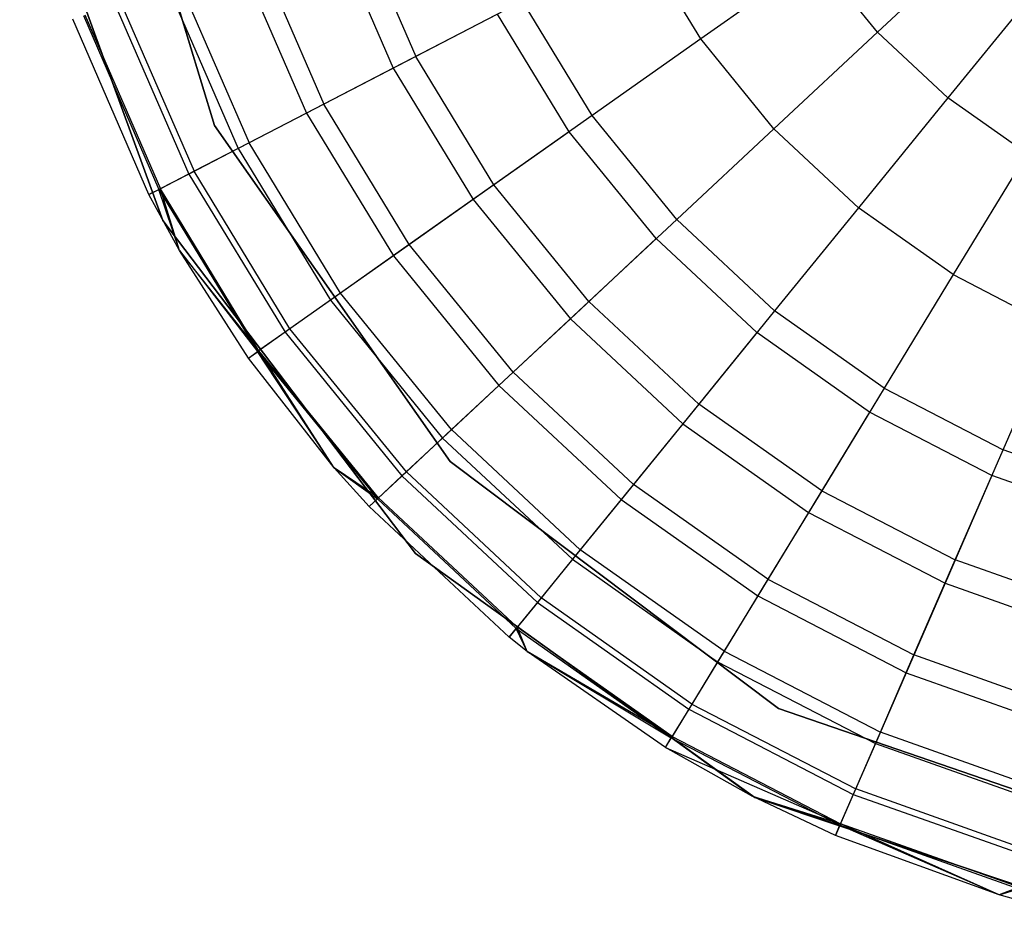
# Model space of a CAD drawing. Extents: x 0.4 to 40.3, y 0.4 to 40.3.
# Tile 15 of 243: x 10.136 to 10.481, y 3 to 3.32. Entities that reach past the tile are written whole.
import ezdxf

# ---------------------------------------------------------------- set-up
doc = ezdxf.new("R2010")
doc.units = 0
doc.header["$MEASUREMENT"] = 0
doc.layers.get('0').update_dxf_attribs({"color": 13, "linetype": 'CONTINUOUS'})

# ---------------------------------------------------------------- blocks, each defined once
blk = doc.blocks.new('ORTO-XII-B-11464-11465_ST0')
at = {"color": 0}
for p, q in [((10.20402, 3.28269, 10.00295), (10.16183, 3.42049, 10.00295)), ((10.16183, 3.42049, 3.31004), (10.20402, 3.28269, 3.31004)), ((10.16183, 3.42049, 3.31004), (10.20402, 3.28269, 3.31004)), ((10.20402, 3.28269, 10.00295), (10.16183, 3.42049, 10.00295)), ((10.13563, 3.38708, 10.00295), (10.18585, 3.24925, 10.00295)), ((10.18585, 3.24925, 3.31004), (10.13563, 3.38708, 3.31004)), ((10.13563, 3.38708, 10.00295), (10.18585, 3.24925, 10.00295)), ((10.18585, 3.24925, 3.31004), (10.13563, 3.38708, 3.31004)), ((10.25363, 3.3553, 12.12299), (10.27465, 3.3069, 12.12299)), ((10.25363, 3.3553, 12.12299), (10.27465, 3.3069, 12.12299)), ((10.24523, 3.35232, 9.93704), (10.26674, 3.3028, 9.93704)), ((10.24523, 3.35232, 9.93704), (10.26674, 3.3028, 9.93704)), ((10.47409, 3.35042, 12.19207), (10.43662, 3.31542, 12.18758)), ((10.47409, 3.35042, 12.19207), (10.43662, 3.31542, 12.18758)), ((10.37463, 3.31302, 12.17426), (10.35351, 3.34776, 12.17426)), ((10.37463, 3.31302, 12.17426), (10.35351, 3.34776, 12.17426)), ((10.21934, 3.34311, 12.08659), (10.24234, 3.29015, 12.08659)), ((10.21934, 3.34311, 12.08659), (10.24234, 3.29015, 12.08659)), ((10.41524, 3.34169, 12.18758), (10.37463, 3.31302, 12.17426)), ((10.41524, 3.34169, 12.18758), (10.37463, 3.31302, 12.17426)), ((10.43662, 3.31542, 12.18758), (10.41524, 3.34169, 12.18758)), ((10.43662, 3.31542, 12.18758), (10.41524, 3.34169, 12.18758)), ((10.21291, 3.34083, 10.0086), (10.23629, 3.28702, 10.0086)), ((10.21291, 3.34083, 10.0086), (10.23629, 3.28702, 10.0086)), ((10.18744, 3.33178, 10.08321), (10.21228, 3.27458, 10.08321)), ((10.18744, 3.33178, 10.08321), (10.21228, 3.27458, 10.08321)), ((10.19152, 3.33323, 12.04443), (10.21613, 3.27657, 12.04443)), ((10.19152, 3.33323, 12.04443), (10.21613, 3.27657, 12.04443)), ((10.49373, 3.33208, 12.19207), (10.46137, 3.29231, 12.18758)), ((10.49373, 3.33208, 12.19207), (10.46137, 3.29231, 12.18758)), ((10.16906, 3.32524, 10.16013), (10.19496, 3.26561, 10.16013)), ((10.16906, 3.32524, 10.16013), (10.19496, 3.26561, 10.16013)), ((10.17102, 3.32594, 11.99778), (10.19681, 3.26657, 11.99778)), ((10.17102, 3.32594, 11.99778), (10.19681, 3.26657, 11.99778)), ((10.31209, 3.3263, 12.15251), (10.27465, 3.3069, 12.12299)), ((10.31209, 3.3263, 12.15251), (10.27465, 3.3069, 12.12299)), ((10.33652, 3.28612, 12.15251), (10.31209, 3.3263, 12.15251)), ((10.33652, 3.28612, 12.15251), (10.31209, 3.3263, 12.15251)), ((10.15796, 3.3213, 10.23861), (10.1845, 3.26019, 10.23861)), ((10.15796, 3.3213, 10.23861), (10.1845, 3.26019, 10.23861)), ((10.15847, 3.32148, 11.94807), (10.18499, 3.26044, 11.94807)), ((10.15847, 3.32148, 11.94807), (10.18499, 3.26044, 11.94807)), ((10.30335, 3.32177, 9.86923), (10.26674, 3.3028, 9.93704)), ((10.30335, 3.32177, 9.86923), (10.26674, 3.3028, 9.93704)), ((10.32848, 3.28045, 9.86923), (10.30335, 3.32177, 9.86923)), ((10.32848, 3.28045, 9.86923), (10.30335, 3.32177, 9.86923)), ((10.181, 3.25837, 10.31787), (10.15424, 3.31998, 10.31787)), ((10.181, 3.25837, 11.89679), (10.15424, 3.31998, 11.89679)), ((10.181, 3.25837, 10.31787), (10.15424, 3.31998, 10.31787)), ((10.181, 3.25837, 11.89679), (10.15424, 3.31998, 11.89679)), ((10.43662, 3.31542, 12.18758), (10.40028, 3.28149, 12.17426)), ((10.43662, 3.31542, 12.18758), (10.40028, 3.28149, 12.17426)), ((10.43662, 3.31542, 12.18758), (10.46137, 3.29231, 12.18758)), ((10.43662, 3.31542, 12.18758), (10.46137, 3.29231, 12.18758)), ((10.37463, 3.31302, 12.17426), (10.33652, 3.28612, 12.15251)), ((10.37463, 3.31302, 12.17426), (10.33652, 3.28612, 12.15251)), ((10.40028, 3.28149, 12.17426), (10.37463, 3.31302, 12.17426)), ((10.40028, 3.28149, 12.17426), (10.37463, 3.31302, 12.17426)), ((10.27465, 3.3069, 12.12299), (10.24234, 3.29015, 12.08659)), ((10.27465, 3.3069, 12.12299), (10.24234, 3.29015, 12.08659)), ((10.30207, 3.26181, 12.12299), (10.27465, 3.3069, 12.12299)), ((10.30207, 3.26181, 12.12299), (10.27465, 3.3069, 12.12299)), ((10.26674, 3.3028, 9.93704), (10.23629, 3.28702, 10.0086)), ((10.26674, 3.3028, 9.93704), (10.23629, 3.28702, 10.0086)), ((10.26674, 3.3028, 9.93704), (10.29479, 3.25667, 9.93704)), ((10.26674, 3.3028, 9.93704), (10.29479, 3.25667, 9.93704)), ((10.24234, 3.29015, 12.08659), (10.21613, 3.27657, 12.04443)), ((10.24234, 3.29015, 12.08659), (10.21613, 3.27657, 12.04443)), ((10.27234, 3.24082, 12.08659), (10.24234, 3.29015, 12.08659)), ((10.27234, 3.24082, 12.08659), (10.24234, 3.29015, 12.08659)), ((10.46137, 3.29231, 12.18758), (10.42999, 3.25374, 12.17426)), ((10.46137, 3.29231, 12.18758), (10.42999, 3.25374, 12.17426)), ((10.48903, 3.27278, 12.18758), (10.46137, 3.29231, 12.18758)), ((10.48903, 3.27278, 12.18758), (10.46137, 3.29231, 12.18758)), ((10.23629, 3.28702, 10.0086), (10.21228, 3.27458, 10.08321)), ((10.23629, 3.28702, 10.0086), (10.21228, 3.27458, 10.08321)), ((10.23629, 3.28702, 10.0086), (10.26677, 3.23689, 10.0086)), ((10.23629, 3.28702, 10.0086), (10.26677, 3.23689, 10.0086)), ((10.33652, 3.28612, 12.15251), (10.30207, 3.26181, 12.12299)), ((10.33652, 3.28612, 12.15251), (10.30207, 3.26181, 12.12299)), ((10.36619, 3.24965, 12.15251), (10.33652, 3.28612, 12.15251)), ((10.36619, 3.24965, 12.15251), (10.33652, 3.28612, 12.15251)), ((10.28673, 3.16467, 10.00295), (10.20402, 3.28269, 10.00295)), ((10.20402, 3.28269, 3.31004), (10.28673, 3.16467, 3.31004)), ((10.20402, 3.28269, 3.31004), (10.28673, 3.16467, 3.31004)), ((10.20402, 3.28269, 3.31004), (10.20402, 3.28269, 10.00295)), ((10.28673, 3.16467, 10.00295), (10.20402, 3.28269, 10.00295)), ((10.20402, 3.28269, 3.31004), (10.20402, 3.28269, 10.00295)), ((10.32848, 3.28045, 9.86923), (10.29479, 3.25667, 9.93704)), ((10.32848, 3.28045, 9.86923), (10.29479, 3.25667, 9.93704)), ((10.359, 3.24293, 9.86923), (10.32848, 3.28045, 9.86923)), ((10.359, 3.24293, 9.86923), (10.32848, 3.28045, 9.86923)), ((10.40028, 3.28149, 12.17426), (10.36619, 3.24965, 12.15251)), ((10.40028, 3.28149, 12.17426), (10.36619, 3.24965, 12.15251)), ((10.40028, 3.28149, 12.17426), (10.42999, 3.25374, 12.17426)), ((10.40028, 3.28149, 12.17426), (10.42999, 3.25374, 12.17426)), ((10.21613, 3.27657, 12.04443), (10.19681, 3.26657, 11.99778)), ((10.21613, 3.27657, 12.04443), (10.19681, 3.26657, 11.99778)), ((10.24822, 3.2238, 12.04443), (10.21613, 3.27657, 12.04443)), ((10.24822, 3.2238, 12.04443), (10.21613, 3.27657, 12.04443)), ((10.21228, 3.27458, 10.08321), (10.19496, 3.26561, 10.16013)), ((10.21228, 3.27458, 10.08321), (10.19496, 3.26561, 10.16013)), ((10.21228, 3.27458, 10.08321), (10.24468, 3.2213, 10.08321)), ((10.21228, 3.27458, 10.08321), (10.24468, 3.2213, 10.08321)), ((10.48903, 3.27278, 12.18758), (10.4632, 3.2303, 12.17426)), ((10.48903, 3.27278, 12.18758), (10.4632, 3.2303, 12.17426)), ((10.19496, 3.26561, 10.16013), (10.1845, 3.26019, 10.23861)), ((10.19496, 3.26561, 10.16013), (10.1845, 3.26019, 10.23861)), ((10.19681, 3.26657, 11.99778), (10.18499, 3.26044, 11.94807)), ((10.19681, 3.26657, 11.99778), (10.18499, 3.26044, 11.94807)), ((10.19496, 3.26561, 10.16013), (10.22875, 3.21005, 10.16013)), ((10.19496, 3.26561, 10.16013), (10.22875, 3.21005, 10.16013)), ((10.23045, 3.21125, 11.99778), (10.19681, 3.26657, 11.99778)), ((10.23045, 3.21125, 11.99778), (10.19681, 3.26657, 11.99778)), ((10.30207, 3.26181, 12.12299), (10.27234, 3.24082, 12.08659)), ((10.30207, 3.26181, 12.12299), (10.27234, 3.24082, 12.08659)), ((10.33538, 3.22087, 12.12299), (10.30207, 3.26181, 12.12299)), ((10.33538, 3.22087, 12.12299), (10.30207, 3.26181, 12.12299)), ((10.18499, 3.26044, 11.94807), (10.181, 3.25837, 11.89679)), ((10.18499, 3.26044, 11.94807), (10.181, 3.25837, 11.89679)), ((10.181, 3.25837, 10.31787), (10.1845, 3.26019, 10.23861)), ((10.181, 3.25837, 10.31787), (10.1845, 3.26019, 10.23861)), ((10.19176, 3.23872, 10.31787), (10.181, 3.25837, 10.31787)), ((10.19176, 3.23872, 11.89679), (10.181, 3.25837, 11.89679)), ((10.181, 3.25837, 11.89679), (10.181, 3.25837, 10.31787)), ((10.19176, 3.23872, 10.31787), (10.181, 3.25837, 10.31787)), ((10.181, 3.25837, 11.89679), (10.181, 3.25837, 10.31787)), ((10.19176, 3.23872, 11.89679), (10.181, 3.25837, 11.89679)), ((10.19176, 3.23872, 10.31787), (10.1845, 3.26019, 10.23861)), ((10.1845, 3.26019, 10.23861), (10.21912, 3.20326, 10.23861)), ((10.19176, 3.23872, 10.31787), (10.1845, 3.26019, 10.23861)), ((10.1845, 3.26019, 10.23861), (10.21912, 3.20326, 10.23861)), ((10.19176, 3.23872, 11.89679), (10.18499, 3.26044, 11.94807)), ((10.19176, 3.23872, 11.89679), (10.18499, 3.26044, 11.94807)), ((10.21957, 3.20357, 11.94807), (10.18499, 3.26044, 11.94807)), ((10.21957, 3.20357, 11.94807), (10.18499, 3.26044, 11.94807)), ((10.29479, 3.25667, 9.93704), (10.26677, 3.23689, 10.0086)), ((10.29479, 3.25667, 9.93704), (10.26677, 3.23689, 10.0086)), ((10.29479, 3.25667, 9.93704), (10.32887, 3.21479, 9.93704)), ((10.29479, 3.25667, 9.93704), (10.32887, 3.21479, 9.93704)), ((10.42999, 3.25374, 12.17426), (10.40055, 3.21756, 12.15251)), ((10.42999, 3.25374, 12.17426), (10.40055, 3.21756, 12.15251)), ((10.4632, 3.2303, 12.17426), (10.42999, 3.25374, 12.17426)), ((10.4632, 3.2303, 12.17426), (10.42999, 3.25374, 12.17426)), ((10.18585, 3.24925, 10.00295), (10.27448, 3.13235, 10.00295)), ((10.27448, 3.13235, 3.31004), (10.18585, 3.24925, 3.31004)), ((10.18585, 3.24925, 10.00295), (10.27448, 3.13235, 10.00295)), ((10.18585, 3.24925, 10.00295), (10.18585, 3.24925, 3.31004)), ((10.27448, 3.13235, 3.31004), (10.18585, 3.24925, 3.31004)), ((10.18585, 3.24925, 10.00295), (10.18585, 3.24925, 3.31004)), ((10.36619, 3.24965, 12.15251), (10.33538, 3.22087, 12.12299)), ((10.36619, 3.24965, 12.15251), (10.33538, 3.22087, 12.12299)), ((10.36619, 3.24965, 12.15251), (10.40055, 3.21756, 12.15251)), ((10.36619, 3.24965, 12.15251), (10.40055, 3.21756, 12.15251)), ((10.359, 3.24293, 9.86923), (10.32887, 3.21479, 9.93704)), ((10.359, 3.24293, 9.86923), (10.32887, 3.21479, 9.93704)), ((10.39434, 3.20992, 9.86923), (10.359, 3.24293, 9.86923)), ((10.39434, 3.20992, 9.86923), (10.359, 3.24293, 9.86923)), ((10.2159, 3.20098, 10.31787), (10.19176, 3.23872, 10.31787)), ((10.19176, 3.23872, 10.31787), (10.21912, 3.20326, 10.23861)), ((10.19176, 3.23872, 10.31787), (10.21912, 3.20326, 10.23861)), ((10.2159, 3.20098, 11.89679), (10.19176, 3.23872, 11.89679)), ((10.19176, 3.23872, 11.89679), (10.19176, 3.23872, 10.31787)), ((10.2159, 3.20098, 10.31787), (10.19176, 3.23872, 10.31787)), ((10.19176, 3.23872, 11.89679), (10.19176, 3.23872, 10.31787)), ((10.2159, 3.20098, 11.89679), (10.19176, 3.23872, 11.89679)), ((10.21957, 3.20357, 11.94807), (10.19176, 3.23872, 11.89679)), ((10.21957, 3.20357, 11.94807), (10.19176, 3.23872, 11.89679)), ((10.27234, 3.24082, 12.08659), (10.24822, 3.2238, 12.04443)), ((10.27234, 3.24082, 12.08659), (10.24822, 3.2238, 12.04443)), ((10.30878, 3.19603, 12.08659), (10.27234, 3.24082, 12.08659)), ((10.30878, 3.19603, 12.08659), (10.27234, 3.24082, 12.08659)), ((10.26677, 3.23689, 10.0086), (10.24468, 3.2213, 10.08321)), ((10.26677, 3.23689, 10.0086), (10.24468, 3.2213, 10.08321)), ((10.26677, 3.23689, 10.0086), (10.3038, 3.19138, 10.0086)), ((10.26677, 3.23689, 10.0086), (10.3038, 3.19138, 10.0086)), ((10.4632, 3.2303, 12.17426), (10.43896, 3.19045, 12.15251)), ((10.4632, 3.2303, 12.17426), (10.43896, 3.19045, 12.15251)), ((10.4632, 3.2303, 12.17426), (10.4993, 3.2116, 12.17426)), ((10.4632, 3.2303, 12.17426), (10.4993, 3.2116, 12.17426)), ((10.24822, 3.2238, 12.04443), (10.23045, 3.21125, 11.99778)), ((10.24822, 3.2238, 12.04443), (10.23045, 3.21125, 11.99778)), ((10.2872, 3.17588, 12.04443), (10.24822, 3.2238, 12.04443)), ((10.2872, 3.17588, 12.04443), (10.24822, 3.2238, 12.04443)), ((10.24468, 3.2213, 10.08321), (10.22875, 3.21005, 10.16013)), ((10.24468, 3.2213, 10.08321), (10.22875, 3.21005, 10.16013)), ((10.24468, 3.2213, 10.08321), (10.28404, 3.17292, 10.08321)), ((10.24468, 3.2213, 10.08321), (10.28404, 3.17292, 10.08321)), ((10.33538, 3.22087, 12.12299), (10.30878, 3.19603, 12.08659)), ((10.33538, 3.22087, 12.12299), (10.30878, 3.19603, 12.08659)), ((10.33538, 3.22087, 12.12299), (10.37394, 3.18485, 12.12299)), ((10.33538, 3.22087, 12.12299), (10.37394, 3.18485, 12.12299)), ((10.40055, 3.21756, 12.15251), (10.37394, 3.18485, 12.12299)), ((10.40055, 3.21756, 12.15251), (10.37394, 3.18485, 12.12299)), ((10.43896, 3.19045, 12.15251), (10.40055, 3.21756, 12.15251)), ((10.43896, 3.19045, 12.15251), (10.40055, 3.21756, 12.15251)), ((10.32887, 3.21479, 9.93704), (10.3038, 3.19138, 10.0086)), ((10.32887, 3.21479, 9.93704), (10.3038, 3.19138, 10.0086)), ((10.32887, 3.21479, 9.93704), (10.36832, 3.17794, 9.93704)), ((10.32887, 3.21479, 9.93704), (10.36832, 3.17794, 9.93704)), ((10.22875, 3.21005, 10.16013), (10.21912, 3.20326, 10.23861)), ((10.22875, 3.21005, 10.16013), (10.21912, 3.20326, 10.23861)), ((10.23045, 3.21125, 11.99778), (10.21957, 3.20357, 11.94807)), ((10.23045, 3.21125, 11.99778), (10.21957, 3.20357, 11.94807)), ((10.22875, 3.21005, 10.16013), (10.26978, 3.15961, 10.16013)), ((10.22875, 3.21005, 10.16013), (10.26978, 3.15961, 10.16013)), ((10.27131, 3.16104, 11.99778), (10.23045, 3.21125, 11.99778)), ((10.27131, 3.16104, 11.99778), (10.23045, 3.21125, 11.99778)), ((10.48071, 3.16881, 12.15251), (10.4993, 3.2116, 12.17426)), ((10.48071, 3.16881, 12.15251), (10.4993, 3.2116, 12.17426)), ((10.39434, 3.20992, 9.86923), (10.36832, 3.17794, 9.93704)), ((10.39434, 3.20992, 9.86923), (10.36832, 3.17794, 9.93704)), ((10.43385, 3.18204, 9.86923), (10.39434, 3.20992, 9.86923)), ((10.43385, 3.18204, 9.86923), (10.39434, 3.20992, 9.86923)), ((10.2159, 3.20098, 11.89679), (10.21957, 3.20357, 11.94807)), ((10.2159, 3.20098, 11.89679), (10.21957, 3.20357, 11.94807)), ((10.2159, 3.20098, 10.31787), (10.21912, 3.20326, 10.23861)), ((10.2159, 3.20098, 10.31787), (10.21912, 3.20326, 10.23861)), ((10.24603, 3.16251, 10.31787), (10.21912, 3.20326, 10.23861)), ((10.21912, 3.20326, 10.23861), (10.26117, 3.15157, 10.23861)), ((10.24603, 3.16251, 10.31787), (10.21912, 3.20326, 10.23861)), ((10.21912, 3.20326, 10.23861), (10.26117, 3.15157, 10.23861)), ((10.24603, 3.16251, 11.89679), (10.21957, 3.20357, 11.94807)), ((10.24603, 3.16251, 11.89679), (10.21957, 3.20357, 11.94807)), ((10.26157, 3.15194, 11.94807), (10.21957, 3.20357, 11.94807)), ((10.26157, 3.15194, 11.94807), (10.21957, 3.20357, 11.94807)), ((10.24603, 3.16251, 10.31787), (10.2159, 3.20098, 10.31787)), ((10.24603, 3.16251, 11.89679), (10.2159, 3.20098, 11.89679)), ((10.2159, 3.20098, 11.89679), (10.2159, 3.20098, 10.31787)), ((10.24603, 3.16251, 10.31787), (10.2159, 3.20098, 10.31787)), ((10.2159, 3.20098, 11.89679), (10.2159, 3.20098, 10.31787)), ((10.24603, 3.16251, 11.89679), (10.2159, 3.20098, 11.89679)), ((10.30878, 3.19603, 12.08659), (10.2872, 3.17588, 12.04443)), ((10.30878, 3.19603, 12.08659), (10.2872, 3.17588, 12.04443)), ((10.30878, 3.19603, 12.08659), (10.35098, 3.15662, 12.08659)), ((10.30878, 3.19603, 12.08659), (10.35098, 3.15662, 12.08659)), ((10.3038, 3.19138, 10.0086), (10.28404, 3.17292, 10.08321)), ((10.3038, 3.19138, 10.0086), (10.28404, 3.17292, 10.08321)), ((10.3038, 3.19138, 10.0086), (10.34667, 3.15133, 10.0086)), ((10.3038, 3.19138, 10.0086), (10.34667, 3.15133, 10.0086)), ((10.43896, 3.19045, 12.15251), (10.41706, 3.15442, 12.12299)), ((10.43896, 3.19045, 12.15251), (10.41706, 3.15442, 12.12299)), ((10.43896, 3.19045, 12.15251), (10.48071, 3.16881, 12.15251)), ((10.43896, 3.19045, 12.15251), (10.48071, 3.16881, 12.15251)), ((10.37394, 3.18485, 12.12299), (10.35098, 3.15662, 12.08659)), ((10.37394, 3.18485, 12.12299), (10.35098, 3.15662, 12.08659)), ((10.41706, 3.15442, 12.12299), (10.37394, 3.18485, 12.12299)), ((10.41706, 3.15442, 12.12299), (10.37394, 3.18485, 12.12299)), ((10.43385, 3.18204, 9.86923), (10.41243, 3.14681, 9.93704)), ((10.43385, 3.18204, 9.86923), (10.41243, 3.14681, 9.93704)), ((10.47679, 3.15979, 9.86923), (10.43385, 3.18204, 9.86923)), ((10.47679, 3.15979, 9.86923), (10.43385, 3.18204, 9.86923)), ((10.2872, 3.17588, 12.04443), (10.27131, 3.16104, 11.99778)), ((10.2872, 3.17588, 12.04443), (10.27131, 3.16104, 11.99778)), ((10.2872, 3.17588, 12.04443), (10.33235, 3.13372, 12.04443)), ((10.2872, 3.17588, 12.04443), (10.33235, 3.13372, 12.04443)), ((10.36832, 3.17794, 9.93704), (10.34667, 3.15133, 10.0086)), ((10.36832, 3.17794, 9.93704), (10.34667, 3.15133, 10.0086)), ((10.36832, 3.17794, 9.93704), (10.41243, 3.14681, 9.93704)), ((10.36832, 3.17794, 9.93704), (10.41243, 3.14681, 9.93704)), ((10.28404, 3.17292, 10.08321), (10.26978, 3.15961, 10.16013)), ((10.28404, 3.17292, 10.08321), (10.26978, 3.15961, 10.16013)), ((10.28404, 3.17292, 10.08321), (10.32961, 3.13036, 10.08321)), ((10.28404, 3.17292, 10.08321), (10.32961, 3.13036, 10.08321)), ((10.46391, 3.13014, 12.12299), (10.48071, 3.16881, 12.15251)), ((10.46391, 3.13014, 12.12299), (10.48071, 3.16881, 12.15251)), ((10.52501, 3.15307, 12.15251), (10.48071, 3.16881, 12.15251)), ((10.52501, 3.15307, 12.15251), (10.48071, 3.16881, 12.15251)), ((10.25829, 3.14888, 10.31787), (10.24603, 3.16251, 10.31787)), ((10.24603, 3.16251, 10.31787), (10.26117, 3.15157, 10.23861)), ((10.24603, 3.16251, 10.31787), (10.26117, 3.15157, 10.23861)), ((10.25829, 3.14888, 11.89679), (10.24603, 3.16251, 11.89679)), ((10.24603, 3.16251, 11.89679), (10.24603, 3.16251, 10.31787)), ((10.25829, 3.14888, 10.31787), (10.24603, 3.16251, 10.31787)), ((10.24603, 3.16251, 11.89679), (10.24603, 3.16251, 10.31787)), ((10.25829, 3.14888, 11.89679), (10.24603, 3.16251, 11.89679)), ((10.26157, 3.15194, 11.94807), (10.24603, 3.16251, 11.89679)), ((10.26157, 3.15194, 11.94807), (10.24603, 3.16251, 11.89679)), ((10.40186, 3.07798, 10.00295), (10.28673, 3.16467, 10.00295)), ((10.28673, 3.16467, 3.31004), (10.40186, 3.07798, 3.31004)), ((10.28673, 3.16467, 3.31004), (10.40186, 3.07798, 3.31004)), ((10.28673, 3.16467, 3.31004), (10.28673, 3.16467, 10.00295)), ((10.40186, 3.07798, 10.00295), (10.28673, 3.16467, 10.00295)), ((10.28673, 3.16467, 3.31004), (10.28673, 3.16467, 10.00295)), ((10.26978, 3.15961, 10.16013), (10.26117, 3.15157, 10.23861)), ((10.26978, 3.15961, 10.16013), (10.26117, 3.15157, 10.23861)), ((10.27131, 3.16104, 11.99778), (10.26157, 3.15194, 11.94807)), ((10.27131, 3.16104, 11.99778), (10.26157, 3.15194, 11.94807)), ((10.26978, 3.15961, 10.16013), (10.3173, 3.11523, 10.16013)), ((10.26978, 3.15961, 10.16013), (10.3173, 3.11523, 10.16013)), ((10.27131, 3.16104, 11.99778), (10.31862, 3.11685, 11.99778)), ((10.27131, 3.16104, 11.99778), (10.31862, 3.11685, 11.99778)), ((10.47679, 3.15979, 9.86923), (10.46036, 3.12197, 9.93704)), ((10.47679, 3.15979, 9.86923), (10.46036, 3.12197, 9.93704)), ((10.52236, 3.14359, 9.86923), (10.47679, 3.15979, 9.86923)), ((10.52236, 3.14359, 9.86923), (10.47679, 3.15979, 9.86923)), ((10.35098, 3.15662, 12.08659), (10.33235, 3.13372, 12.04443)), ((10.35098, 3.15662, 12.08659), (10.33235, 3.13372, 12.04443)), ((10.39815, 3.12333, 12.08659), (10.35098, 3.15662, 12.08659)), ((10.39815, 3.12333, 12.08659), (10.35098, 3.15662, 12.08659)), ((10.25829, 3.14888, 11.89679), (10.26157, 3.15194, 11.94807)), ((10.25829, 3.14888, 11.89679), (10.26157, 3.15194, 11.94807)), ((10.25829, 3.14888, 10.31787), (10.26117, 3.15157, 10.23861)), ((10.25829, 3.14888, 10.31787), (10.26117, 3.15157, 10.23861)), ((10.26117, 3.15157, 10.23861), (10.30987, 3.10609, 10.23861)), ((10.26117, 3.15157, 10.23861), (10.30987, 3.10609, 10.23861)), ((10.26157, 3.15194, 11.94807), (10.31021, 3.10651, 11.94807)), ((10.26157, 3.15194, 11.94807), (10.31021, 3.10651, 11.94807)), ((10.34667, 3.15133, 10.0086), (10.32961, 3.13036, 10.08321)), ((10.34667, 3.15133, 10.0086), (10.32961, 3.13036, 10.08321)), ((10.34667, 3.15133, 10.0086), (10.3946, 3.1175, 10.0086)), ((10.34667, 3.15133, 10.0086), (10.3946, 3.1175, 10.0086)), ((10.41706, 3.15442, 12.12299), (10.39815, 3.12333, 12.08659)), ((10.41706, 3.15442, 12.12299), (10.39815, 3.12333, 12.08659)), ((10.41706, 3.15442, 12.12299), (10.46391, 3.13014, 12.12299)), ((10.41706, 3.15442, 12.12299), (10.46391, 3.13014, 12.12299)), ((10.30738, 3.10304, 10.31787), (10.25829, 3.14888, 10.31787)), ((10.30738, 3.10304, 11.89679), (10.25829, 3.14888, 11.89679)), ((10.25829, 3.14888, 11.89679), (10.25829, 3.14888, 10.31787)), ((10.30738, 3.10304, 10.31787), (10.25829, 3.14888, 10.31787)), ((10.25829, 3.14888, 11.89679), (10.25829, 3.14888, 10.31787)), ((10.30738, 3.10304, 11.89679), (10.25829, 3.14888, 11.89679)), ((10.41243, 3.14681, 9.93704), (10.3946, 3.1175, 10.0086)), ((10.41243, 3.14681, 9.93704), (10.3946, 3.1175, 10.0086)), ((10.41243, 3.14681, 9.93704), (10.46036, 3.12197, 9.93704)), ((10.41243, 3.14681, 9.93704), (10.46036, 3.12197, 9.93704)), ((10.27448, 3.13235, 10.00295), (10.39362, 3.04676, 10.00295)), ((10.39362, 3.04676, 3.31004), (10.27448, 3.13235, 3.31004)), ((10.27448, 3.13235, 10.00295), (10.39362, 3.04676, 10.00295)), ((10.27448, 3.13235, 10.00295), (10.27448, 3.13235, 3.31004)), ((10.39362, 3.04676, 3.31004), (10.27448, 3.13235, 3.31004)), ((10.27448, 3.13235, 10.00295), (10.27448, 3.13235, 3.31004)), ((10.33235, 3.13372, 12.04443), (10.31862, 3.11685, 11.99778)), ((10.33235, 3.13372, 12.04443), (10.31862, 3.11685, 11.99778)), ((10.38281, 3.0981, 12.04443), (10.33235, 3.13372, 12.04443)), ((10.38281, 3.0981, 12.04443), (10.33235, 3.13372, 12.04443)), ((10.32961, 3.13036, 10.08321), (10.3173, 3.11523, 10.16013)), ((10.32961, 3.13036, 10.08321), (10.3173, 3.11523, 10.16013)), ((10.32961, 3.13036, 10.08321), (10.38056, 3.0944, 10.08321)), ((10.32961, 3.13036, 10.08321), (10.38056, 3.0944, 10.08321)), ((10.44941, 3.09676, 12.08659), (10.46391, 3.13014, 12.12299)), ((10.44941, 3.09676, 12.08659), (10.46391, 3.13014, 12.12299)), ((10.51364, 3.11247, 12.12299), (10.46391, 3.13014, 12.12299)), ((10.51364, 3.11247, 12.12299), (10.46391, 3.13014, 12.12299)), ((10.39815, 3.12333, 12.08659), (10.38281, 3.0981, 12.04443)), ((10.39815, 3.12333, 12.08659), (10.38281, 3.0981, 12.04443)), ((10.39815, 3.12333, 12.08659), (10.44941, 3.09676, 12.08659)), ((10.39815, 3.12333, 12.08659), (10.44941, 3.09676, 12.08659)), ((10.46036, 3.12197, 9.93704), (10.4467, 3.09051, 10.0086)), ((10.46036, 3.12197, 9.93704), (10.4467, 3.09051, 10.0086)), ((10.46036, 3.12197, 9.93704), (10.51123, 3.10389, 9.93704)), ((10.46036, 3.12197, 9.93704), (10.51123, 3.10389, 9.93704)), ((10.31862, 3.11685, 11.99778), (10.31021, 3.10651, 11.94807)), ((10.31862, 3.11685, 11.99778), (10.31021, 3.10651, 11.94807)), ((10.37151, 3.07952, 11.99778), (10.31862, 3.11685, 11.99778)), ((10.37151, 3.07952, 11.99778), (10.31862, 3.11685, 11.99778)), ((10.3946, 3.1175, 10.0086), (10.38056, 3.0944, 10.08321)), ((10.3946, 3.1175, 10.0086), (10.38056, 3.0944, 10.08321)), ((10.3946, 3.1175, 10.0086), (10.4467, 3.09051, 10.0086)), ((10.3946, 3.1175, 10.0086), (10.4467, 3.09051, 10.0086)), ((10.3173, 3.11523, 10.16013), (10.30987, 3.10609, 10.23861)), ((10.3173, 3.11523, 10.16013), (10.30987, 3.10609, 10.23861)), ((10.3173, 3.11523, 10.16013), (10.37042, 3.07773, 10.16013)), ((10.3173, 3.11523, 10.16013), (10.37042, 3.07773, 10.16013)), ((10.31021, 3.10651, 11.94807), (10.30738, 3.10304, 11.89679)), ((10.31021, 3.10651, 11.94807), (10.30738, 3.10304, 11.89679)), ((10.31374, 3.09795, 11.89679), (10.31021, 3.10651, 11.94807)), ((10.31374, 3.09795, 11.89679), (10.31021, 3.10651, 11.94807)), ((10.36459, 3.06813, 11.94807), (10.31021, 3.10651, 11.94807)), ((10.36459, 3.06813, 11.94807), (10.31021, 3.10651, 11.94807)), ((10.30738, 3.10304, 10.31787), (10.30987, 3.10609, 10.23861)), ((10.30738, 3.10304, 10.31787), (10.30987, 3.10609, 10.23861)), ((10.31374, 3.09795, 10.31787), (10.30738, 3.10304, 10.31787)), ((10.31374, 3.09795, 11.89679), (10.30738, 3.10304, 11.89679)), ((10.30738, 3.10304, 11.89679), (10.30738, 3.10304, 10.31787)), ((10.31374, 3.09795, 10.31787), (10.30738, 3.10304, 10.31787)), ((10.30738, 3.10304, 11.89679), (10.30738, 3.10304, 10.31787)), ((10.31374, 3.09795, 11.89679), (10.30738, 3.10304, 11.89679)), ((10.31374, 3.09795, 10.31787), (10.30987, 3.10609, 10.23861)), ((10.30987, 3.10609, 10.23861), (10.3643, 3.06767, 10.23861)), ((10.31374, 3.09795, 10.31787), (10.30987, 3.10609, 10.23861)), ((10.30987, 3.10609, 10.23861), (10.3643, 3.06767, 10.23861)), ((10.36225, 3.0643, 10.31787), (10.31374, 3.09795, 10.31787)), ((10.31374, 3.09795, 10.31787), (10.3643, 3.06767, 10.23861)), ((10.31374, 3.09795, 10.31787), (10.3643, 3.06767, 10.23861)), ((10.36225, 3.0643, 11.89679), (10.31374, 3.09795, 11.89679)), ((10.31374, 3.09795, 11.89679), (10.31374, 3.09795, 10.31787)), ((10.36225, 3.0643, 10.31787), (10.31374, 3.09795, 10.31787)), ((10.31374, 3.09795, 11.89679), (10.31374, 3.09795, 10.31787)), ((10.36225, 3.0643, 11.89679), (10.31374, 3.09795, 11.89679)), ((10.36459, 3.06813, 11.94807), (10.31374, 3.09795, 11.89679)), ((10.36459, 3.06813, 11.94807), (10.31374, 3.09795, 11.89679)), ((10.38281, 3.0981, 12.04443), (10.37151, 3.07952, 11.99778)), ((10.38281, 3.0981, 12.04443), (10.37151, 3.07952, 11.99778)), ((10.38281, 3.0981, 12.04443), (10.43765, 3.06968, 12.04443)), ((10.38281, 3.0981, 12.04443), (10.43765, 3.06968, 12.04443)), ((10.43765, 3.06968, 12.04443), (10.44941, 3.09676, 12.08659)), ((10.43765, 3.06968, 12.04443), (10.44941, 3.09676, 12.08659)), ((10.50382, 3.07743, 12.08659), (10.44941, 3.09676, 12.08659)), ((10.50382, 3.07743, 12.08659), (10.44941, 3.09676, 12.08659)), ((10.38056, 3.0944, 10.08321), (10.37042, 3.07773, 10.16013)), ((10.38056, 3.0944, 10.08321), (10.37042, 3.07773, 10.16013)), ((10.38056, 3.0944, 10.08321), (10.43593, 3.06571, 10.08321)), ((10.38056, 3.0944, 10.08321), (10.43593, 3.06571, 10.08321)), ((10.4467, 3.09051, 10.0086), (10.43593, 3.06571, 10.08321)), ((10.4467, 3.09051, 10.0086), (10.43593, 3.06571, 10.08321)), ((10.4467, 3.09051, 10.0086), (10.50198, 3.07086, 10.0086)), ((10.4467, 3.09051, 10.0086), (10.50198, 3.07086, 10.0086)), ((10.37151, 3.07952, 11.99778), (10.36459, 3.06813, 11.94807)), ((10.37151, 3.07952, 11.99778), (10.36459, 3.06813, 11.94807)), ((10.37151, 3.07952, 11.99778), (10.42899, 3.04973, 11.99778)), ((10.37151, 3.07952, 11.99778), (10.42899, 3.04973, 11.99778)), ((10.37042, 3.07773, 10.16013), (10.3643, 3.06767, 10.23861)), ((10.37042, 3.07773, 10.16013), (10.3643, 3.06767, 10.23861)), ((10.37042, 3.07773, 10.16013), (10.42815, 3.04782, 10.16013)), ((10.37042, 3.07773, 10.16013), (10.42815, 3.04782, 10.16013)), ((10.53815, 3.03112, 10.00295), (10.40186, 3.07798, 10.00295)), ((10.40186, 3.07798, 3.31004), (10.53815, 3.03112, 3.31004)), ((10.40186, 3.07798, 3.31004), (10.53815, 3.03112, 3.31004)), ((10.40186, 3.07798, 3.31004), (10.40186, 3.07798, 10.00295)), ((10.53815, 3.03112, 10.00295), (10.40186, 3.07798, 10.00295)), ((10.40186, 3.07798, 3.31004), (10.40186, 3.07798, 10.00295)), ((10.42899, 3.04973, 11.99778), (10.43765, 3.06968, 12.04443)), ((10.42899, 3.04973, 11.99778), (10.43765, 3.06968, 12.04443)), ((10.49585, 3.049, 12.04443), (10.43765, 3.06968, 12.04443)), ((10.49585, 3.049, 12.04443), (10.43765, 3.06968, 12.04443)), ((10.36225, 3.0643, 11.89679), (10.36459, 3.06813, 11.94807)), ((10.36225, 3.0643, 11.89679), (10.36459, 3.06813, 11.94807)), ((10.36225, 3.0643, 10.31787), (10.3643, 3.06767, 10.23861)), ((10.36225, 3.0643, 10.31787), (10.3643, 3.06767, 10.23861)), ((10.39245, 3.04736, 10.31787), (10.3643, 3.06767, 10.23861)), ((10.3643, 3.06767, 10.23861), (10.42346, 3.03701, 10.23861)), ((10.39245, 3.04736, 10.31787), (10.3643, 3.06767, 10.23861)), ((10.3643, 3.06767, 10.23861), (10.42346, 3.03701, 10.23861)), ((10.36459, 3.06813, 11.94807), (10.42368, 3.03751, 11.94807)), ((10.36459, 3.06813, 11.94807), (10.42368, 3.03751, 11.94807)), ((10.43593, 3.06571, 10.08321), (10.42815, 3.04782, 10.16013)), ((10.43593, 3.06571, 10.08321), (10.42815, 3.04782, 10.16013)), ((10.43593, 3.06571, 10.08321), (10.49469, 3.04482, 10.08321)), ((10.43593, 3.06571, 10.08321), (10.49469, 3.04482, 10.08321)), ((10.39245, 3.04736, 10.31787), (10.36225, 3.0643, 10.31787)), ((10.39245, 3.04736, 11.89679), (10.36225, 3.0643, 11.89679)), ((10.36225, 3.0643, 11.89679), (10.36225, 3.0643, 10.31787)), ((10.39245, 3.04736, 10.31787), (10.36225, 3.0643, 10.31787)), ((10.36225, 3.0643, 11.89679), (10.36225, 3.0643, 10.31787)), ((10.36225, 3.0643, 11.89679), (10.42368, 3.03751, 11.94807)), ((10.36225, 3.0643, 11.89679), (10.42368, 3.03751, 11.94807)), ((10.39245, 3.04736, 11.89679), (10.36225, 3.0643, 11.89679)), ((10.42815, 3.04782, 10.16013), (10.42346, 3.03701, 10.23861)), ((10.42815, 3.04782, 10.16013), (10.42346, 3.03701, 10.23861)), ((10.42368, 3.03751, 11.94807), (10.42899, 3.04973, 11.99778)), ((10.42368, 3.03751, 11.94807), (10.42899, 3.04973, 11.99778)), ((10.42815, 3.04782, 10.16013), (10.48942, 3.02604, 10.16013)), ((10.42815, 3.04782, 10.16013), (10.48942, 3.02604, 10.16013)), ((10.48998, 3.02805, 11.99778), (10.42899, 3.04973, 11.99778)), ((10.48998, 3.02805, 11.99778), (10.42899, 3.04973, 11.99778)), ((10.42189, 3.0334, 10.31787), (10.39245, 3.04736, 10.31787)), ((10.39245, 3.04736, 10.31787), (10.42346, 3.03701, 10.23861)), ((10.39245, 3.04736, 10.31787), (10.42346, 3.03701, 10.23861)), ((10.42189, 3.0334, 11.89679), (10.39245, 3.04736, 11.89679)), ((10.39245, 3.04736, 11.89679), (10.39245, 3.04736, 10.31787)), ((10.42189, 3.0334, 10.31787), (10.39245, 3.04736, 10.31787)), ((10.39245, 3.04736, 11.89679), (10.39245, 3.04736, 10.31787)), ((10.39245, 3.04736, 11.89679), (10.42368, 3.03751, 11.94807)), ((10.39245, 3.04736, 11.89679), (10.42368, 3.03751, 11.94807)), ((10.42189, 3.0334, 11.89679), (10.39245, 3.04736, 11.89679)), ((10.39362, 3.04676, 10.00295), (10.53269, 3.0001, 10.00295)), ((10.53269, 3.0001, 3.31004), (10.39362, 3.04676, 3.31004)), ((10.39362, 3.04676, 10.00295), (10.53269, 3.0001, 10.00295)), ((10.39362, 3.04676, 10.00295), (10.39362, 3.04676, 3.31004)), ((10.53269, 3.0001, 3.31004), (10.39362, 3.04676, 3.31004)), ((10.39362, 3.04676, 10.00295), (10.39362, 3.04676, 3.31004)), ((10.42368, 3.03751, 11.94807), (10.42189, 3.0334, 11.89679)), ((10.42368, 3.03751, 11.94807), (10.42189, 3.0334, 11.89679)), ((10.47931, 3.01259, 11.89679), (10.42368, 3.03751, 11.94807)), ((10.47931, 3.01259, 11.89679), (10.42368, 3.03751, 11.94807)), ((10.48639, 3.01523, 11.94807), (10.42368, 3.03751, 11.94807)), ((10.48639, 3.01523, 11.94807), (10.42368, 3.03751, 11.94807)), ((10.42189, 3.0334, 10.31787), (10.42346, 3.03701, 10.23861)), ((10.42189, 3.0334, 10.31787), (10.42346, 3.03701, 10.23861)), ((10.47931, 3.01259, 10.31787), (10.42346, 3.03701, 10.23861)), ((10.42346, 3.03701, 10.23861), (10.48624, 3.0147, 10.23861)), ((10.47931, 3.01259, 10.31787), (10.42346, 3.03701, 10.23861)), ((10.42346, 3.03701, 10.23861), (10.48624, 3.0147, 10.23861)), ((10.47931, 3.01259, 10.31787), (10.42189, 3.0334, 10.31787)), ((10.47931, 3.01259, 11.89679), (10.42189, 3.0334, 11.89679)), ((10.42189, 3.0334, 11.89679), (10.42189, 3.0334, 10.31787)), ((10.47931, 3.01259, 10.31787), (10.42189, 3.0334, 10.31787)), ((10.42189, 3.0334, 11.89679), (10.42189, 3.0334, 10.31787)), ((10.47931, 3.01259, 11.89679), (10.42189, 3.0334, 11.89679)), ((10.48639, 3.01523, 11.94807), (10.47931, 3.01259, 11.89679)), ((10.48639, 3.01523, 11.94807), (10.47931, 3.01259, 11.89679)), ((10.47931, 3.01259, 10.31787), (10.48624, 3.0147, 10.23861)), ((10.47931, 3.01259, 10.31787), (10.48624, 3.0147, 10.23861)), ((10.48518, 3.01091, 10.31787), (10.47931, 3.01259, 10.31787)), ((10.48518, 3.01091, 11.89679), (10.47931, 3.01259, 11.89679)), ((10.47931, 3.01259, 11.89679), (10.47931, 3.01259, 10.31787)), ((10.48518, 3.01091, 10.31787), (10.47931, 3.01259, 10.31787)), ((10.47931, 3.01259, 11.89679), (10.47931, 3.01259, 10.31787)), ((10.48518, 3.01091, 11.89679), (10.47931, 3.01259, 11.89679))]:
    blk.add_line(p, q, dxfattribs=at)

msp = doc.modelspace()

# ---------------------------------------------------------------- block references
at = {"color": 0}
msp.add_blockref('ORTO-XII-B-11464-11465_ST0', (0, 0), dxfattribs=at)

doc.saveas('drawing.dxf')
